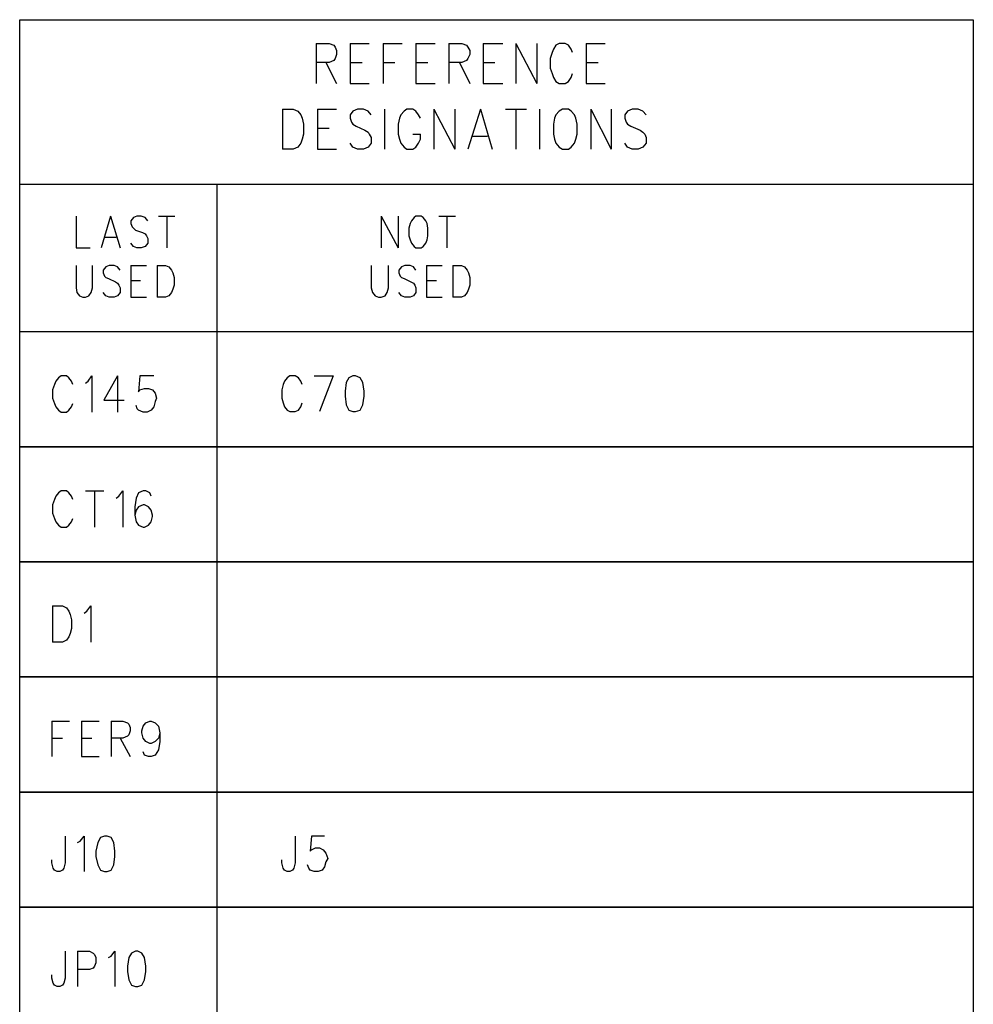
# Model space of a CAD drawing. Extents: x 11.9 to 28.1, y 10.8 to 21.2.
# Tile 54 of 56: x 24.3 to 25.8, y 16.9 to 18.4. Entities that reach past the tile are written whole.
import ezdxf

# ---------------------------------------------------------------- set-up
doc = ezdxf.new("R2010")
doc.units = 0
doc.layers.add('ASSYDWGTOP_pho', color=1, linetype='CONTINUOUS')

msp = doc.modelspace()

# ---------------------------------------------------------------- linework, layer by layer
at = {"layer": 'ASSYDWGTOP_pho'}
for points in [[(24.347, 18.376), (25.798, 18.376)], [(24.347, 17.726), (24.347, 18.376)], [(24.347, 18.376), (25.798, 18.376)], [(24.347, 17.726), (24.347, 18.376)], [(25.798, 18.376), (25.798, 17.726)], [(25.798, 18.376), (25.798, 17.726)], [(24.798, 18.34), (24.798, 18.279)], [(24.798, 18.34), (24.818, 18.34)], [(24.798, 18.34), (24.798, 18.279)], [(24.798, 18.34), (24.818, 18.34)], [(24.818, 18.34), (24.825, 18.337)], [(24.818, 18.34), (24.825, 18.337)], [(24.825, 18.337), (24.827, 18.334)], [(24.825, 18.337), (24.827, 18.334)], [(24.85, 18.34), (24.85, 18.279)], [(24.85, 18.34), (24.879, 18.34)], [(24.85, 18.34), (24.85, 18.279)], [(24.85, 18.34), (24.879, 18.34)], [(24.9, 18.34), (24.9, 18.279)], [(24.9, 18.34), (24.929, 18.34)], [(24.9, 18.34), (24.9, 18.279)], [(24.9, 18.34), (24.929, 18.34)], [(24.95, 18.34), (24.95, 18.279)], [(24.95, 18.34), (24.979, 18.34)], [(24.95, 18.34), (24.95, 18.279)], [(24.95, 18.34), (24.979, 18.34)], [(25, 18.34), (25, 18.279)], [(25, 18.34), (25.02, 18.34)], [(25, 18.34), (25, 18.279)], [(25, 18.34), (25.02, 18.34)], [(25.02, 18.34), (25.027, 18.337)], [(25.02, 18.34), (25.027, 18.337)], [(25.027, 18.337), (25.029, 18.334)], [(25.027, 18.337), (25.029, 18.334)], [(25.052, 18.34), (25.052, 18.279)], [(25.052, 18.34), (25.082, 18.34)], [(25.052, 18.34), (25.052, 18.279)], [(25.052, 18.34), (25.082, 18.34)], [(25.102, 18.34), (25.102, 18.279)], [(25.102, 18.34), (25.134, 18.279)], [(25.102, 18.34), (25.102, 18.279)], [(25.102, 18.34), (25.134, 18.279)], [(25.134, 18.34), (25.134, 18.279)], [(25.134, 18.34), (25.134, 18.279)], [(25.163, 18.337), (25.159, 18.331)], [(25.163, 18.337), (25.159, 18.331)], [(25.168, 18.34), (25.163, 18.337)], [(25.168, 18.34), (25.163, 18.337)], [(25.177, 18.34), (25.168, 18.34)], [(25.177, 18.34), (25.168, 18.34)], [(25.182, 18.337), (25.177, 18.34)], [(25.182, 18.337), (25.177, 18.34)], [(25.186, 18.331), (25.182, 18.337)], [(25.186, 18.331), (25.182, 18.337)], [(25.209, 18.34), (25.209, 18.279)], [(25.209, 18.34), (25.238, 18.34)], [(25.209, 18.34), (25.209, 18.279)], [(25.209, 18.34), (25.238, 18.34)], [(24.827, 18.334), (24.829, 18.329)], [(24.827, 18.334), (24.829, 18.329)], [(24.829, 18.323), (24.827, 18.317)], [(24.829, 18.323), (24.827, 18.317)], [(24.829, 18.329), (24.829, 18.323)], [(24.829, 18.329), (24.829, 18.323)], [(25.029, 18.334), (25.032, 18.329)], [(25.029, 18.334), (25.032, 18.329)], [(25.032, 18.323), (25.029, 18.317)], [(25.032, 18.323), (25.029, 18.317)], [(25.032, 18.329), (25.032, 18.323)], [(25.032, 18.329), (25.032, 18.323)], [(25.157, 18.326), (25.154, 18.317)], [(25.157, 18.326), (25.154, 18.317)], [(25.159, 18.331), (25.157, 18.326)], [(25.159, 18.331), (25.157, 18.326)], [(25.188, 18.326), (25.186, 18.331)], [(25.188, 18.326), (25.186, 18.331)], [(24.818, 18.311), (24.798, 18.311)], [(24.818, 18.311), (24.798, 18.311)], [(24.813, 18.311), (24.829, 18.279)], [(24.813, 18.311), (24.829, 18.279)], [(24.825, 18.314), (24.818, 18.311)], [(24.825, 18.314), (24.818, 18.311)], [(24.827, 18.317), (24.825, 18.314)], [(24.827, 18.317), (24.825, 18.314)], [(24.85, 18.311), (24.868, 18.311)], [(24.85, 18.311), (24.868, 18.311)], [(24.9, 18.311), (24.918, 18.311)], [(24.9, 18.311), (24.918, 18.311)], [(24.95, 18.311), (24.968, 18.311)], [(24.95, 18.311), (24.968, 18.311)], [(25.02, 18.311), (25, 18.311)], [(25.02, 18.311), (25, 18.311)], [(25.016, 18.311), (25.032, 18.279)], [(25.016, 18.311), (25.032, 18.279)], [(25.027, 18.314), (25.02, 18.311)], [(25.027, 18.314), (25.02, 18.311)], [(25.029, 18.317), (25.027, 18.314)], [(25.029, 18.317), (25.027, 18.314)], [(25.052, 18.311), (25.07, 18.311)], [(25.052, 18.311), (25.07, 18.311)], [(25.154, 18.317), (25.154, 18.302)], [(25.154, 18.317), (25.154, 18.302)], [(25.209, 18.311), (25.227, 18.311)], [(25.209, 18.311), (25.227, 18.311)], [(25.154, 18.302), (25.157, 18.294)], [(25.154, 18.302), (25.157, 18.294)], [(25.157, 18.294), (25.159, 18.288)], [(25.157, 18.294), (25.159, 18.288)], [(25.186, 18.288), (25.188, 18.294)], [(25.186, 18.288), (25.188, 18.294)], [(24.85, 18.279), (24.879, 18.279)], [(24.85, 18.279), (24.879, 18.279)], [(24.95, 18.279), (24.979, 18.279)], [(24.95, 18.279), (24.979, 18.279)], [(25.052, 18.279), (25.082, 18.279)], [(25.052, 18.279), (25.082, 18.279)], [(25.159, 18.288), (25.163, 18.282)], [(25.159, 18.288), (25.163, 18.282)], [(25.163, 18.282), (25.168, 18.279)], [(25.163, 18.282), (25.168, 18.279)], [(25.168, 18.279), (25.177, 18.279)], [(25.168, 18.279), (25.177, 18.279)], [(25.177, 18.279), (25.182, 18.282)], [(25.177, 18.279), (25.182, 18.282)], [(25.182, 18.282), (25.186, 18.288)], [(25.182, 18.282), (25.186, 18.288)], [(25.209, 18.279), (25.238, 18.279)], [(25.209, 18.279), (25.238, 18.279)], [(24.747, 18.24), (24.747, 18.179)], [(24.747, 18.24), (24.763, 18.24)], [(24.747, 18.24), (24.747, 18.179)], [(24.747, 18.24), (24.763, 18.24)], [(24.763, 18.24), (24.77, 18.237)], [(24.763, 18.24), (24.77, 18.237)], [(24.77, 18.237), (24.775, 18.231)], [(24.77, 18.237), (24.775, 18.231)], [(24.775, 18.231), (24.777, 18.226)], [(24.775, 18.231), (24.777, 18.226)], [(24.8, 18.24), (24.8, 18.179)], [(24.8, 18.24), (24.829, 18.24)], [(24.8, 18.24), (24.8, 18.179)], [(24.8, 18.24), (24.829, 18.24)], [(24.854, 18.237), (24.85, 18.231)], [(24.854, 18.237), (24.85, 18.231)], [(24.85, 18.231), (24.85, 18.226)], [(24.85, 18.231), (24.85, 18.226)], [(24.861, 18.24), (24.854, 18.237)], [(24.861, 18.24), (24.854, 18.237)], [(24.87, 18.24), (24.861, 18.24)], [(24.87, 18.24), (24.861, 18.24)], [(24.877, 18.237), (24.87, 18.24)], [(24.877, 18.237), (24.87, 18.24)], [(24.882, 18.231), (24.877, 18.237)], [(24.882, 18.231), (24.877, 18.237)], [(24.902, 18.24), (24.902, 18.179)], [(24.902, 18.24), (24.902, 18.179)], [(24.927, 18.231), (24.925, 18.226)], [(24.927, 18.231), (24.925, 18.226)], [(24.932, 18.237), (24.927, 18.231)], [(24.932, 18.237), (24.927, 18.231)], [(24.936, 18.24), (24.932, 18.237)], [(24.936, 18.24), (24.932, 18.237)], [(24.945, 18.24), (24.936, 18.24)], [(24.945, 18.24), (24.936, 18.24)], [(24.95, 18.237), (24.945, 18.24)], [(24.95, 18.237), (24.945, 18.24)], [(24.954, 18.231), (24.95, 18.237)], [(24.954, 18.231), (24.95, 18.237)], [(24.957, 18.226), (24.954, 18.231)], [(24.957, 18.226), (24.954, 18.231)], [(24.977, 18.24), (24.977, 18.179)], [(24.977, 18.24), (25.009, 18.179)], [(24.977, 18.24), (24.977, 18.179)], [(24.977, 18.24), (25.009, 18.179)], [(25.009, 18.24), (25.009, 18.179)], [(25.009, 18.24), (25.009, 18.179)], [(25.048, 18.24), (25.029, 18.179)], [(25.048, 18.24), (25.029, 18.179)], [(25.048, 18.24), (25.066, 18.179)], [(25.048, 18.24), (25.066, 18.179)], [(25.086, 18.24), (25.118, 18.24)], [(25.086, 18.24), (25.118, 18.24)], [(25.102, 18.24), (25.102, 18.179)], [(25.102, 18.24), (25.102, 18.179)], [(25.138, 18.24), (25.138, 18.179)], [(25.138, 18.24), (25.138, 18.179)], [(25.163, 18.231), (25.161, 18.226)], [(25.163, 18.231), (25.161, 18.226)], [(25.168, 18.237), (25.163, 18.231)], [(25.168, 18.237), (25.163, 18.231)], [(25.173, 18.24), (25.168, 18.237)], [(25.173, 18.24), (25.168, 18.237)], [(25.182, 18.24), (25.173, 18.24)], [(25.182, 18.24), (25.173, 18.24)], [(25.186, 18.237), (25.182, 18.24)], [(25.186, 18.237), (25.182, 18.24)], [(25.191, 18.231), (25.186, 18.237)], [(25.191, 18.231), (25.186, 18.237)], [(25.193, 18.226), (25.191, 18.231)], [(25.193, 18.226), (25.191, 18.231)], [(25.216, 18.24), (25.216, 18.179)], [(25.216, 18.24), (25.247, 18.179)], [(25.216, 18.24), (25.216, 18.179)], [(25.216, 18.24), (25.247, 18.179)], [(25.247, 18.24), (25.247, 18.179)], [(25.247, 18.24), (25.247, 18.179)], [(25.272, 18.237), (25.268, 18.231)], [(25.272, 18.237), (25.268, 18.231)], [(25.268, 18.231), (25.268, 18.226)], [(25.268, 18.231), (25.268, 18.226)], [(25.279, 18.24), (25.272, 18.237)], [(25.279, 18.24), (25.272, 18.237)], [(25.288, 18.24), (25.279, 18.24)], [(25.288, 18.24), (25.279, 18.24)], [(25.295, 18.237), (25.288, 18.24)], [(25.295, 18.237), (25.288, 18.24)], [(25.3, 18.231), (25.295, 18.237)], [(25.3, 18.231), (25.295, 18.237)], [(24.777, 18.226), (24.779, 18.217)], [(24.777, 18.226), (24.779, 18.217)], [(24.779, 18.217), (24.779, 18.202)], [(24.779, 18.217), (24.779, 18.202)], [(24.85, 18.226), (24.852, 18.22)], [(24.85, 18.226), (24.852, 18.22)], [(24.852, 18.22), (24.854, 18.217)], [(24.852, 18.22), (24.854, 18.217)], [(24.854, 18.217), (24.859, 18.214)], [(24.854, 18.217), (24.859, 18.214)], [(24.925, 18.226), (24.923, 18.217)], [(24.925, 18.226), (24.923, 18.217)], [(24.923, 18.217), (24.923, 18.202)], [(24.923, 18.217), (24.923, 18.202)], [(25.161, 18.226), (25.159, 18.217)], [(25.161, 18.226), (25.159, 18.217)], [(25.159, 18.217), (25.159, 18.202)], [(25.159, 18.217), (25.159, 18.202)], [(25.195, 18.217), (25.193, 18.226)], [(25.195, 18.217), (25.193, 18.226)], [(25.195, 18.202), (25.195, 18.217)], [(25.195, 18.202), (25.195, 18.217)], [(25.268, 18.226), (25.27, 18.22)], [(25.268, 18.226), (25.27, 18.22)], [(25.27, 18.22), (25.272, 18.217)], [(25.27, 18.22), (25.272, 18.217)], [(25.272, 18.217), (25.277, 18.214)], [(25.272, 18.217), (25.277, 18.214)], [(24.779, 18.202), (24.777, 18.194)], [(24.779, 18.202), (24.777, 18.194)], [(24.8, 18.211), (24.818, 18.211)], [(24.8, 18.211), (24.818, 18.211)], [(24.859, 18.214), (24.872, 18.208)], [(24.859, 18.214), (24.872, 18.208)], [(24.872, 18.208), (24.877, 18.205)], [(24.872, 18.208), (24.877, 18.205)], [(24.877, 18.205), (24.879, 18.202)], [(24.877, 18.205), (24.879, 18.202)], [(24.879, 18.202), (24.882, 18.197)], [(24.879, 18.202), (24.882, 18.197)], [(24.923, 18.202), (24.925, 18.194)], [(24.923, 18.202), (24.925, 18.194)], [(24.945, 18.202), (24.957, 18.202)], [(24.945, 18.202), (24.957, 18.202)], [(24.957, 18.194), (24.957, 18.202)], [(24.957, 18.194), (24.957, 18.202)], [(25.159, 18.202), (25.161, 18.194)], [(25.159, 18.202), (25.161, 18.194)], [(25.193, 18.194), (25.195, 18.202)], [(25.193, 18.194), (25.195, 18.202)], [(25.277, 18.214), (25.291, 18.208)], [(25.277, 18.214), (25.291, 18.208)], [(25.291, 18.208), (25.295, 18.205)], [(25.291, 18.208), (25.295, 18.205)], [(25.295, 18.205), (25.298, 18.202)], [(25.295, 18.205), (25.298, 18.202)], [(25.298, 18.202), (25.3, 18.197)], [(25.298, 18.202), (25.3, 18.197)], [(24.775, 18.188), (24.77, 18.182)], [(24.775, 18.188), (24.77, 18.182)], [(24.777, 18.194), (24.775, 18.188)], [(24.777, 18.194), (24.775, 18.188)], [(24.854, 18.182), (24.85, 18.188)], [(24.854, 18.182), (24.85, 18.188)], [(24.882, 18.188), (24.877, 18.182)], [(24.882, 18.188), (24.877, 18.182)], [(24.882, 18.197), (24.882, 18.188)], [(24.882, 18.197), (24.882, 18.188)], [(24.925, 18.194), (24.927, 18.188)], [(24.925, 18.194), (24.927, 18.188)], [(24.927, 18.188), (24.932, 18.182)], [(24.927, 18.188), (24.932, 18.182)], [(24.95, 18.182), (24.954, 18.188)], [(24.95, 18.182), (24.954, 18.188)], [(24.954, 18.188), (24.957, 18.194)], [(24.954, 18.188), (24.957, 18.194)], [(25.036, 18.199), (25.059, 18.199)], [(25.036, 18.199), (25.059, 18.199)], [(25.161, 18.194), (25.163, 18.188)], [(25.161, 18.194), (25.163, 18.188)], [(25.163, 18.188), (25.168, 18.182)], [(25.163, 18.188), (25.168, 18.182)], [(25.186, 18.182), (25.191, 18.188)], [(25.186, 18.182), (25.191, 18.188)], [(25.191, 18.188), (25.193, 18.194)], [(25.191, 18.188), (25.193, 18.194)], [(25.272, 18.182), (25.268, 18.188)], [(25.272, 18.182), (25.268, 18.188)], [(25.3, 18.188), (25.295, 18.182)], [(25.3, 18.188), (25.295, 18.182)], [(25.3, 18.197), (25.3, 18.188)], [(25.3, 18.197), (25.3, 18.188)], [(24.763, 18.179), (24.747, 18.179)], [(24.763, 18.179), (24.747, 18.179)], [(24.77, 18.182), (24.763, 18.179)], [(24.77, 18.182), (24.763, 18.179)], [(24.8, 18.179), (24.829, 18.179)], [(24.8, 18.179), (24.829, 18.179)], [(24.861, 18.179), (24.854, 18.182)], [(24.861, 18.179), (24.854, 18.182)], [(24.87, 18.179), (24.861, 18.179)], [(24.87, 18.179), (24.861, 18.179)], [(24.877, 18.182), (24.87, 18.179)], [(24.877, 18.182), (24.87, 18.179)], [(24.932, 18.182), (24.936, 18.179)], [(24.932, 18.182), (24.936, 18.179)], [(24.936, 18.179), (24.945, 18.179)], [(24.936, 18.179), (24.945, 18.179)], [(24.945, 18.179), (24.95, 18.182)], [(24.945, 18.179), (24.95, 18.182)], [(25.168, 18.182), (25.173, 18.179)], [(25.168, 18.182), (25.173, 18.179)], [(25.173, 18.179), (25.182, 18.179)], [(25.173, 18.179), (25.182, 18.179)], [(25.182, 18.179), (25.186, 18.182)], [(25.182, 18.179), (25.186, 18.182)], [(25.279, 18.179), (25.272, 18.182)], [(25.279, 18.179), (25.272, 18.182)], [(25.288, 18.179), (25.279, 18.179)], [(25.288, 18.179), (25.279, 18.179)], [(25.295, 18.182), (25.288, 18.179)], [(25.295, 18.182), (25.288, 18.179)], [(24.347, 18.126), (25.798, 18.126)], [(24.347, 17.901), (24.347, 18.126)], [(24.347, 18.126), (25.798, 18.126)], [(24.347, 17.901), (24.347, 18.126)], [(24.647, 18.126), (24.647, 17.726)], [(24.647, 18.126), (24.647, 17.726)], [(25.798, 18.126), (25.798, 17.901)], [(25.798, 18.126), (25.798, 17.901)], [(24.433, 18.077), (24.433, 18.029)], [(24.433, 18.077), (24.433, 18.029)], [(24.485, 18.077), (24.471, 18.029)], [(24.485, 18.077), (24.471, 18.029)], [(24.485, 18.077), (24.5, 18.029)], [(24.485, 18.077), (24.5, 18.029)], [(24.52, 18.075), (24.516, 18.07)], [(24.52, 18.075), (24.516, 18.07)], [(24.516, 18.07), (24.516, 18.066)], [(24.516, 18.07), (24.516, 18.066)], [(24.516, 18.066), (24.518, 18.061)], [(24.516, 18.066), (24.518, 18.061)], [(24.525, 18.077), (24.52, 18.075)], [(24.525, 18.077), (24.52, 18.075)], [(24.532, 18.077), (24.525, 18.077)], [(24.532, 18.077), (24.525, 18.077)], [(24.538, 18.075), (24.532, 18.077)], [(24.538, 18.075), (24.532, 18.077)], [(24.542, 18.07), (24.538, 18.075)], [(24.542, 18.07), (24.538, 18.075)], [(24.558, 18.077), (24.583, 18.077)], [(24.558, 18.077), (24.583, 18.077)], [(24.571, 18.077), (24.571, 18.029)], [(24.571, 18.077), (24.571, 18.029)], [(24.897, 18.077), (24.897, 18.029)], [(24.897, 18.077), (24.923, 18.029)], [(24.897, 18.077), (24.897, 18.029)], [(24.897, 18.077), (24.923, 18.029)], [(24.923, 18.077), (24.923, 18.029)], [(24.923, 18.077), (24.923, 18.029)], [(24.941, 18.066), (24.939, 18.059)], [(24.941, 18.066), (24.939, 18.059)], [(24.943, 18.07), (24.941, 18.066)], [(24.943, 18.07), (24.941, 18.066)], [(24.947, 18.075), (24.943, 18.07)], [(24.947, 18.075), (24.943, 18.07)], [(24.95, 18.077), (24.947, 18.075)], [(24.95, 18.077), (24.947, 18.075)], [(24.958, 18.077), (24.95, 18.077)], [(24.958, 18.077), (24.95, 18.077)], [(24.961, 18.075), (24.958, 18.077)], [(24.961, 18.075), (24.958, 18.077)], [(24.965, 18.07), (24.961, 18.075)], [(24.965, 18.07), (24.961, 18.075)], [(24.967, 18.066), (24.965, 18.07)], [(24.967, 18.066), (24.965, 18.07)], [(24.968, 18.059), (24.967, 18.066)], [(24.968, 18.059), (24.967, 18.066)], [(24.985, 18.077), (25.01, 18.077)], [(24.985, 18.077), (25.01, 18.077)], [(24.997, 18.077), (24.997, 18.029)], [(24.997, 18.077), (24.997, 18.029)], [(24.518, 18.061), (24.52, 18.059)], [(24.518, 18.061), (24.52, 18.059)], [(24.52, 18.059), (24.523, 18.056)], [(24.52, 18.059), (24.523, 18.056)], [(24.523, 18.056), (24.534, 18.052)], [(24.523, 18.056), (24.534, 18.052)], [(24.534, 18.052), (24.538, 18.05)], [(24.534, 18.052), (24.538, 18.05)], [(24.939, 18.059), (24.939, 18.047)], [(24.939, 18.059), (24.939, 18.047)], [(24.968, 18.047), (24.968, 18.059)], [(24.968, 18.047), (24.968, 18.059)], [(24.476, 18.045), (24.494, 18.045)], [(24.476, 18.045), (24.494, 18.045)], [(24.52, 18.031), (24.516, 18.036)], [(24.52, 18.031), (24.516, 18.036)], [(24.538, 18.05), (24.54, 18.047)], [(24.538, 18.05), (24.54, 18.047)], [(24.542, 18.036), (24.538, 18.031)], [(24.542, 18.036), (24.538, 18.031)], [(24.54, 18.047), (24.542, 18.043)], [(24.54, 18.047), (24.542, 18.043)], [(24.542, 18.043), (24.542, 18.036)], [(24.542, 18.043), (24.542, 18.036)], [(24.939, 18.047), (24.941, 18.041)], [(24.939, 18.047), (24.941, 18.041)], [(24.941, 18.041), (24.943, 18.036)], [(24.941, 18.041), (24.943, 18.036)], [(24.943, 18.036), (24.947, 18.031)], [(24.943, 18.036), (24.947, 18.031)], [(24.961, 18.031), (24.965, 18.036)], [(24.961, 18.031), (24.965, 18.036)], [(24.965, 18.036), (24.967, 18.041)], [(24.965, 18.036), (24.967, 18.041)], [(24.967, 18.041), (24.968, 18.047)], [(24.967, 18.041), (24.968, 18.047)], [(24.433, 18.029), (24.454, 18.029)], [(24.433, 18.029), (24.454, 18.029)], [(24.525, 18.029), (24.52, 18.031)], [(24.525, 18.029), (24.52, 18.031)], [(24.532, 18.029), (24.525, 18.029)], [(24.532, 18.029), (24.525, 18.029)], [(24.538, 18.031), (24.532, 18.029)], [(24.538, 18.031), (24.532, 18.029)], [(24.947, 18.031), (24.95, 18.029)], [(24.947, 18.031), (24.95, 18.029)], [(24.95, 18.029), (24.958, 18.029)], [(24.95, 18.029), (24.958, 18.029)], [(24.958, 18.029), (24.961, 18.031)], [(24.958, 18.029), (24.961, 18.031)], [(24.433, 18.002), (24.433, 17.968)], [(24.433, 18.002), (24.433, 17.968)], [(24.458, 17.968), (24.458, 18.002)], [(24.458, 17.968), (24.458, 18.002)], [(24.478, 18), (24.474, 17.995)], [(24.478, 18), (24.474, 17.995)], [(24.474, 17.995), (24.474, 17.991)], [(24.474, 17.995), (24.474, 17.991)], [(24.474, 17.991), (24.476, 17.986)], [(24.474, 17.991), (24.476, 17.986)], [(24.483, 18.002), (24.478, 18)], [(24.483, 18.002), (24.478, 18)], [(24.491, 18.002), (24.483, 18.002)], [(24.491, 18.002), (24.483, 18.002)], [(24.496, 18), (24.491, 18.002)], [(24.496, 18), (24.491, 18.002)], [(24.5, 17.995), (24.496, 18)], [(24.5, 17.995), (24.496, 18)], [(24.516, 18.002), (24.516, 17.954)], [(24.516, 18.002), (24.54, 18.002)], [(24.516, 18.002), (24.516, 17.954)], [(24.516, 18.002), (24.54, 18.002)], [(24.556, 18.002), (24.556, 17.954)], [(24.556, 18.002), (24.569, 18.002)], [(24.556, 18.002), (24.556, 17.954)], [(24.556, 18.002), (24.569, 18.002)], [(24.569, 18.002), (24.574, 18)], [(24.569, 18.002), (24.574, 18)], [(24.574, 18), (24.578, 17.995)], [(24.574, 18), (24.578, 17.995)], [(24.578, 17.995), (24.58, 17.991)], [(24.578, 17.995), (24.58, 17.991)], [(24.58, 17.991), (24.582, 17.984)], [(24.58, 17.991), (24.582, 17.984)], [(24.882, 18.002), (24.882, 17.968)], [(24.882, 18.002), (24.882, 17.968)], [(24.908, 17.968), (24.908, 18.002)], [(24.908, 17.968), (24.908, 18.002)], [(24.928, 18), (24.924, 17.995)], [(24.928, 18), (24.924, 17.995)], [(24.924, 17.995), (24.924, 17.991)], [(24.924, 17.995), (24.924, 17.991)], [(24.924, 17.991), (24.926, 17.986)], [(24.924, 17.991), (24.926, 17.986)], [(24.933, 18.002), (24.928, 18)], [(24.933, 18.002), (24.928, 18)], [(24.941, 18.002), (24.933, 18.002)], [(24.941, 18.002), (24.933, 18.002)], [(24.946, 18), (24.941, 18.002)], [(24.946, 18), (24.941, 18.002)], [(24.95, 17.995), (24.946, 18)], [(24.95, 17.995), (24.946, 18)], [(24.966, 18.002), (24.966, 17.954)], [(24.966, 18.002), (24.99, 18.002)], [(24.966, 18.002), (24.966, 17.954)], [(24.966, 18.002), (24.99, 18.002)], [(25.006, 18.002), (25.006, 17.954)], [(25.006, 18.002), (25.019, 18.002)], [(25.006, 18.002), (25.006, 17.954)], [(25.006, 18.002), (25.019, 18.002)], [(25.019, 18.002), (25.024, 18)], [(25.019, 18.002), (25.024, 18)], [(25.024, 18), (25.028, 17.995)], [(25.024, 18), (25.028, 17.995)], [(25.028, 17.995), (25.03, 17.991)], [(25.028, 17.995), (25.03, 17.991)], [(25.03, 17.991), (25.032, 17.984)], [(25.03, 17.991), (25.032, 17.984)], [(24.476, 17.986), (24.478, 17.984)], [(24.476, 17.986), (24.478, 17.984)], [(24.478, 17.984), (24.482, 17.982)], [(24.478, 17.984), (24.482, 17.982)], [(24.482, 17.982), (24.493, 17.977)], [(24.482, 17.982), (24.493, 17.977)], [(24.493, 17.977), (24.496, 17.975)], [(24.493, 17.977), (24.496, 17.975)], [(24.516, 17.979), (24.531, 17.979)], [(24.516, 17.979), (24.531, 17.979)], [(24.582, 17.984), (24.582, 17.972)], [(24.582, 17.984), (24.582, 17.972)], [(24.926, 17.986), (24.928, 17.984)], [(24.926, 17.986), (24.928, 17.984)], [(24.928, 17.984), (24.932, 17.982)], [(24.928, 17.984), (24.932, 17.982)], [(24.932, 17.982), (24.942, 17.977)], [(24.932, 17.982), (24.942, 17.977)], [(24.942, 17.977), (24.946, 17.975)], [(24.942, 17.977), (24.946, 17.975)], [(24.966, 17.979), (24.981, 17.979)], [(24.966, 17.979), (24.981, 17.979)], [(25.032, 17.984), (25.032, 17.972)], [(25.032, 17.984), (25.032, 17.972)], [(24.433, 17.968), (24.434, 17.961)], [(24.433, 17.968), (24.434, 17.961)], [(24.456, 17.961), (24.458, 17.968)], [(24.456, 17.961), (24.458, 17.968)], [(24.496, 17.975), (24.498, 17.972)], [(24.496, 17.975), (24.498, 17.972)], [(24.498, 17.972), (24.5, 17.968)], [(24.498, 17.972), (24.5, 17.968)], [(24.5, 17.968), (24.5, 17.961)], [(24.5, 17.968), (24.5, 17.961)], [(24.58, 17.966), (24.578, 17.961)], [(24.58, 17.966), (24.578, 17.961)], [(24.582, 17.972), (24.58, 17.966)], [(24.582, 17.972), (24.58, 17.966)], [(24.882, 17.968), (24.884, 17.961)], [(24.882, 17.968), (24.884, 17.961)], [(24.906, 17.961), (24.908, 17.968)], [(24.906, 17.961), (24.908, 17.968)], [(24.946, 17.975), (24.948, 17.972)], [(24.946, 17.975), (24.948, 17.972)], [(24.948, 17.972), (24.95, 17.968)], [(24.948, 17.972), (24.95, 17.968)], [(24.95, 17.968), (24.95, 17.961)], [(24.95, 17.968), (24.95, 17.961)], [(25.03, 17.966), (25.028, 17.961)], [(25.03, 17.966), (25.028, 17.961)], [(25.032, 17.972), (25.03, 17.966)], [(25.032, 17.972), (25.03, 17.966)], [(24.434, 17.961), (24.438, 17.956)], [(24.434, 17.961), (24.438, 17.956)], [(24.438, 17.956), (24.443, 17.954)], [(24.438, 17.956), (24.443, 17.954)], [(24.443, 17.954), (24.447, 17.954)], [(24.443, 17.954), (24.447, 17.954)], [(24.447, 17.954), (24.452, 17.956)], [(24.447, 17.954), (24.452, 17.956)], [(24.452, 17.956), (24.456, 17.961)], [(24.452, 17.956), (24.456, 17.961)], [(24.478, 17.956), (24.474, 17.961)], [(24.478, 17.956), (24.474, 17.961)], [(24.483, 17.954), (24.478, 17.956)], [(24.483, 17.954), (24.478, 17.956)], [(24.491, 17.954), (24.483, 17.954)], [(24.491, 17.954), (24.483, 17.954)], [(24.496, 17.956), (24.491, 17.954)], [(24.496, 17.956), (24.491, 17.954)], [(24.5, 17.961), (24.496, 17.956)], [(24.5, 17.961), (24.496, 17.956)], [(24.516, 17.954), (24.54, 17.954)], [(24.516, 17.954), (24.54, 17.954)], [(24.569, 17.954), (24.556, 17.954)], [(24.569, 17.954), (24.556, 17.954)], [(24.574, 17.956), (24.569, 17.954)], [(24.574, 17.956), (24.569, 17.954)], [(24.578, 17.961), (24.574, 17.956)], [(24.578, 17.961), (24.574, 17.956)], [(24.884, 17.961), (24.888, 17.956)], [(24.884, 17.961), (24.888, 17.956)], [(24.888, 17.956), (24.893, 17.954)], [(24.888, 17.956), (24.893, 17.954)], [(24.893, 17.954), (24.897, 17.954)], [(24.893, 17.954), (24.897, 17.954)], [(24.897, 17.954), (24.903, 17.956)], [(24.897, 17.954), (24.903, 17.956)], [(24.903, 17.956), (24.906, 17.961)], [(24.903, 17.956), (24.906, 17.961)], [(24.928, 17.956), (24.924, 17.961)], [(24.928, 17.956), (24.924, 17.961)], [(24.933, 17.954), (24.928, 17.956)], [(24.933, 17.954), (24.928, 17.956)], [(24.941, 17.954), (24.933, 17.954)], [(24.941, 17.954), (24.933, 17.954)], [(24.946, 17.956), (24.941, 17.954)], [(24.946, 17.956), (24.941, 17.954)], [(24.95, 17.961), (24.946, 17.956)], [(24.95, 17.961), (24.946, 17.956)], [(24.966, 17.954), (24.99, 17.954)], [(24.966, 17.954), (24.99, 17.954)], [(25.019, 17.954), (25.006, 17.954)], [(25.019, 17.954), (25.006, 17.954)], [(25.024, 17.956), (25.019, 17.954)], [(25.024, 17.956), (25.019, 17.954)], [(25.028, 17.961), (25.024, 17.956)], [(25.028, 17.961), (25.024, 17.956)], [(25.798, 17.901), (24.347, 17.901)], [(25.798, 17.901), (24.347, 17.901)], [(24.406, 17.831), (24.402, 17.826)], [(24.41, 17.834), (24.406, 17.831)], [(24.418, 17.834), (24.41, 17.834)], [(24.422, 17.831), (24.418, 17.834)], [(24.426, 17.826), (24.422, 17.831)], [(24.451, 17.826), (24.457, 17.834)], [(24.457, 17.834), (24.457, 17.779)], [(24.496, 17.834), (24.475, 17.797)], [(24.496, 17.834), (24.496, 17.779)], [(24.53, 17.834), (24.528, 17.81)], [(24.551, 17.834), (24.53, 17.834)], [(24.754, 17.831), (24.75, 17.826)], [(24.758, 17.834), (24.754, 17.831)], [(24.766, 17.834), (24.758, 17.834)], [(24.771, 17.831), (24.766, 17.834)], [(24.775, 17.826), (24.771, 17.831)], [(24.795, 17.834), (24.824, 17.834)], [(24.824, 17.834), (24.803, 17.78)], [(24.848, 17.831), (24.844, 17.824)], [(24.854, 17.834), (24.848, 17.831)], [(24.858, 17.834), (24.854, 17.834)], [(24.865, 17.831), (24.858, 17.834)], [(24.869, 17.824), (24.865, 17.831)], [(24.4, 17.821), (24.397, 17.813)], [(24.397, 17.813), (24.397, 17.8)], [(24.402, 17.826), (24.4, 17.821)], [(24.428, 17.821), (24.426, 17.826)], [(24.447, 17.823), (24.451, 17.826)], [(24.528, 17.81), (24.53, 17.813)], [(24.53, 17.813), (24.537, 17.815)], [(24.537, 17.815), (24.543, 17.815)], [(24.543, 17.815), (24.549, 17.813)], [(24.549, 17.813), (24.553, 17.808)], [(24.748, 17.821), (24.746, 17.813)], [(24.746, 17.813), (24.746, 17.8)], [(24.75, 17.826), (24.748, 17.821)], [(24.777, 17.821), (24.775, 17.826)], [(24.844, 17.824), (24.842, 17.811)], [(24.871, 17.811), (24.869, 17.824)], [(24.397, 17.8), (24.4, 17.792)], [(24.475, 17.797), (24.506, 17.797)], [(24.553, 17.808), (24.555, 17.8)], [(24.555, 17.8), (24.553, 17.795)], [(24.746, 17.8), (24.748, 17.793)], [(24.842, 17.811), (24.842, 17.803)], [(24.842, 17.803), (24.844, 17.79)], [(24.869, 17.79), (24.871, 17.803)], [(24.871, 17.803), (24.871, 17.811)], [(24.4, 17.792), (24.402, 17.787)], [(24.402, 17.787), (24.406, 17.782)], [(24.406, 17.782), (24.41, 17.779)], [(24.418, 17.779), (24.422, 17.782)], [(24.422, 17.782), (24.426, 17.787)], [(24.426, 17.787), (24.428, 17.792)], [(24.526, 17.784), (24.524, 17.789)], [(24.528, 17.782), (24.526, 17.784)], [(24.535, 17.779), (24.528, 17.782)], [(24.547, 17.782), (24.541, 17.779)], [(24.551, 17.787), (24.547, 17.782)], [(24.553, 17.795), (24.551, 17.787)], [(24.748, 17.793), (24.75, 17.787)], [(24.75, 17.787), (24.754, 17.782)], [(24.754, 17.782), (24.758, 17.78)], [(24.766, 17.78), (24.771, 17.782)], [(24.771, 17.782), (24.775, 17.787)], [(24.775, 17.787), (24.777, 17.793)], [(24.844, 17.79), (24.848, 17.782)], [(24.848, 17.782), (24.854, 17.78)], [(24.858, 17.78), (24.865, 17.782)], [(24.865, 17.782), (24.869, 17.79)], [(24.41, 17.779), (24.418, 17.779)], [(24.541, 17.779), (24.535, 17.779)], [(24.758, 17.78), (24.766, 17.78)], [(24.854, 17.78), (24.858, 17.78)], [(25.798, 17.726), (24.347, 17.726)], [(24.347, 17.551), (24.347, 17.726)], [(24.347, 17.726), (25.798, 17.726)], [(25.798, 17.726), (24.347, 17.726)], [(24.347, 17.551), (24.347, 17.726)], [(24.347, 17.726), (25.798, 17.726)], [(24.647, 17.726), (24.647, 17.551)], [(24.647, 17.726), (24.647, 17.551)], [(25.798, 17.726), (25.798, 17.551)], [(25.798, 17.726), (25.798, 17.551)], [(24.402, 17.651), (24.4, 17.646)], [(24.406, 17.656), (24.402, 17.651)], [(24.41, 17.659), (24.406, 17.656)], [(24.418, 17.659), (24.41, 17.659)], [(24.422, 17.656), (24.418, 17.659)], [(24.426, 17.651), (24.422, 17.656)], [(24.428, 17.646), (24.426, 17.651)], [(24.447, 17.659), (24.475, 17.659)], [(24.461, 17.659), (24.461, 17.604)], [(24.494, 17.648), (24.498, 17.651)], [(24.498, 17.651), (24.504, 17.659)], [(24.504, 17.659), (24.504, 17.604)], [(24.524, 17.648), (24.522, 17.635)], [(24.528, 17.656), (24.524, 17.648)], [(24.535, 17.659), (24.528, 17.656)], [(24.539, 17.659), (24.535, 17.659)], [(24.545, 17.656), (24.539, 17.659)], [(24.547, 17.651), (24.545, 17.656)], [(24.4, 17.646), (24.397, 17.638)], [(24.397, 17.638), (24.397, 17.625)], [(24.522, 17.635), (24.522, 17.622)], [(24.528, 17.635), (24.524, 17.63)], [(24.535, 17.638), (24.528, 17.635)], [(24.537, 17.638), (24.535, 17.638)], [(24.543, 17.635), (24.537, 17.638)], [(24.547, 17.63), (24.543, 17.635)], [(24.397, 17.625), (24.4, 17.617)], [(24.4, 17.617), (24.402, 17.612)], [(24.426, 17.612), (24.428, 17.617)], [(24.524, 17.63), (24.522, 17.622)], [(24.522, 17.622), (24.524, 17.612)], [(24.549, 17.622), (24.547, 17.63)], [(24.547, 17.612), (24.549, 17.62)], [(24.549, 17.62), (24.549, 17.622)], [(24.402, 17.612), (24.406, 17.607)], [(24.406, 17.607), (24.41, 17.604)], [(24.41, 17.604), (24.418, 17.604)], [(24.418, 17.604), (24.422, 17.607)], [(24.422, 17.607), (24.426, 17.612)], [(24.524, 17.612), (24.528, 17.607)], [(24.528, 17.607), (24.535, 17.604)], [(24.535, 17.604), (24.537, 17.604)], [(24.537, 17.604), (24.543, 17.607)], [(24.543, 17.607), (24.547, 17.612)], [(25.798, 17.551), (24.347, 17.551)], [(24.347, 17.376), (24.347, 17.551)], [(24.347, 17.551), (25.798, 17.551)], [(25.798, 17.551), (24.347, 17.551)], [(24.347, 17.376), (24.347, 17.551)], [(24.347, 17.551), (25.798, 17.551)], [(24.647, 17.551), (24.647, 17.376)], [(24.647, 17.551), (24.647, 17.376)], [(25.798, 17.551), (25.798, 17.376)], [(25.798, 17.551), (25.798, 17.376)], [(24.397, 17.484), (24.397, 17.429)], [(24.397, 17.484), (24.412, 17.484)], [(24.412, 17.484), (24.418, 17.481)], [(24.449, 17.476), (24.455, 17.484)], [(24.455, 17.484), (24.455, 17.429)], [(24.418, 17.481), (24.422, 17.476)], [(24.422, 17.476), (24.424, 17.471)], [(24.424, 17.471), (24.426, 17.463)], [(24.445, 17.473), (24.449, 17.476)], [(24.426, 17.463), (24.426, 17.45)], [(24.422, 17.437), (24.418, 17.432)], [(24.424, 17.442), (24.422, 17.437)], [(24.426, 17.45), (24.424, 17.442)], [(24.412, 17.429), (24.397, 17.429)], [(24.418, 17.432), (24.412, 17.429)], [(25.798, 17.376), (24.347, 17.376)], [(24.347, 17.201), (24.347, 17.376)], [(24.347, 17.376), (25.798, 17.376)], [(25.798, 17.376), (24.347, 17.376)], [(24.347, 17.201), (24.347, 17.376)], [(24.347, 17.376), (25.798, 17.376)], [(24.647, 17.376), (24.647, 17.201)], [(24.647, 17.376), (24.647, 17.201)], [(25.798, 17.376), (25.798, 17.201)], [(25.798, 17.376), (25.798, 17.201)], [(24.396, 17.309), (24.396, 17.255)], [(24.396, 17.309), (24.423, 17.309)], [(24.441, 17.309), (24.441, 17.255)], [(24.441, 17.309), (24.468, 17.309)], [(24.486, 17.309), (24.486, 17.255)], [(24.486, 17.309), (24.504, 17.309)], [(24.504, 17.309), (24.511, 17.306)], [(24.511, 17.306), (24.513, 17.304)], [(24.513, 17.304), (24.515, 17.299)], [(24.535, 17.301), (24.539, 17.306)], [(24.539, 17.306), (24.545, 17.309)], [(24.545, 17.309), (24.547, 17.309)], [(24.547, 17.309), (24.553, 17.306)], [(24.553, 17.306), (24.558, 17.301)], [(24.513, 17.288), (24.511, 17.286)], [(24.515, 17.294), (24.513, 17.288)], [(24.515, 17.299), (24.515, 17.294)], [(24.533, 17.294), (24.535, 17.301)], [(24.533, 17.291), (24.533, 17.294)], [(24.535, 17.283), (24.533, 17.291)], [(24.558, 17.301), (24.56, 17.291)], [(24.56, 17.291), (24.558, 17.283)], [(24.56, 17.291), (24.56, 17.278)], [(24.396, 17.283), (24.412, 17.283)], [(24.441, 17.283), (24.457, 17.283)], [(24.504, 17.283), (24.486, 17.283)], [(24.5, 17.283), (24.515, 17.255)], [(24.511, 17.286), (24.504, 17.283)], [(24.539, 17.278), (24.535, 17.283)], [(24.545, 17.275), (24.539, 17.278)], [(24.547, 17.275), (24.545, 17.275)], [(24.553, 17.278), (24.547, 17.275)], [(24.558, 17.283), (24.553, 17.278)], [(24.56, 17.278), (24.558, 17.265)], [(24.537, 17.257), (24.535, 17.262)], [(24.543, 17.255), (24.537, 17.257)], [(24.553, 17.257), (24.547, 17.255)], [(24.558, 17.265), (24.553, 17.257)], [(24.441, 17.255), (24.468, 17.255)], [(24.547, 17.255), (24.543, 17.255)], [(25.798, 17.201), (24.347, 17.201)], [(24.347, 17.026), (24.347, 17.201)], [(24.347, 17.201), (25.798, 17.201)], [(25.798, 17.201), (24.347, 17.201)], [(24.347, 17.026), (24.347, 17.201)], [(24.347, 17.201), (25.798, 17.201)], [(24.647, 17.201), (24.647, 17.026)], [(24.647, 17.201), (24.647, 17.026)], [(25.798, 17.201), (25.798, 17.026)], [(25.798, 17.201), (25.798, 17.026)], [(24.416, 17.134), (24.416, 17.093)], [(24.435, 17.124), (24.439, 17.126)], [(24.439, 17.126), (24.445, 17.134)], [(24.445, 17.134), (24.445, 17.08)], [(24.466, 17.124), (24.463, 17.111)], [(24.47, 17.132), (24.466, 17.124)], [(24.476, 17.134), (24.47, 17.132)], [(24.48, 17.134), (24.476, 17.134)], [(24.486, 17.132), (24.48, 17.134)], [(24.49, 17.124), (24.486, 17.132)], [(24.492, 17.111), (24.49, 17.124)], [(24.766, 17.134), (24.766, 17.093)], [(24.791, 17.134), (24.789, 17.111)], [(24.811, 17.134), (24.791, 17.134)], [(24.463, 17.111), (24.463, 17.103)], [(24.492, 17.103), (24.492, 17.111)], [(24.789, 17.111), (24.791, 17.113)], [(24.791, 17.113), (24.797, 17.116)], [(24.797, 17.116), (24.803, 17.116)], [(24.803, 17.116), (24.809, 17.113)], [(24.809, 17.113), (24.813, 17.108)], [(24.813, 17.108), (24.816, 17.1)], [(24.396, 17.093), (24.396, 17.098)], [(24.398, 17.085), (24.396, 17.093)], [(24.416, 17.093), (24.414, 17.085)], [(24.463, 17.103), (24.466, 17.09)], [(24.49, 17.09), (24.492, 17.103)], [(24.746, 17.093), (24.746, 17.098)], [(24.748, 17.085), (24.746, 17.093)], [(24.766, 17.093), (24.764, 17.085)], [(24.813, 17.095), (24.811, 17.087)], [(24.816, 17.1), (24.813, 17.095)], [(24.4, 17.082), (24.398, 17.085)], [(24.404, 17.08), (24.4, 17.082)], [(24.408, 17.08), (24.404, 17.08)], [(24.412, 17.082), (24.408, 17.08)], [(24.414, 17.085), (24.412, 17.082)], [(24.466, 17.09), (24.47, 17.082)], [(24.47, 17.082), (24.476, 17.08)], [(24.476, 17.08), (24.48, 17.08)], [(24.48, 17.08), (24.486, 17.082)], [(24.486, 17.082), (24.49, 17.09)], [(24.75, 17.082), (24.748, 17.085)], [(24.754, 17.08), (24.75, 17.082)], [(24.758, 17.08), (24.754, 17.08)], [(24.762, 17.082), (24.758, 17.08)], [(24.764, 17.085), (24.762, 17.082)], [(24.787, 17.085), (24.785, 17.09)], [(24.789, 17.082), (24.787, 17.085)], [(24.795, 17.08), (24.789, 17.082)], [(24.801, 17.08), (24.795, 17.08)], [(24.807, 17.082), (24.801, 17.08)], [(24.811, 17.087), (24.807, 17.082)], [(25.798, 17.026), (24.347, 17.026)], [(25.798, 17.026), (24.347, 17.026)], [(24.347, 16.851), (24.347, 17.026)], [(24.347, 17.026), (25.798, 17.026)], [(24.347, 16.851), (24.347, 17.026)], [(24.347, 17.026), (25.798, 17.026)], [(24.647, 17.026), (24.647, 16.851)], [(24.647, 17.026), (24.647, 16.851)], [(25.798, 17.026), (25.798, 16.851)], [(25.798, 17.026), (25.798, 16.851)], [(24.416, 16.959), (24.416, 16.918)], [(24.435, 16.959), (24.435, 16.905)], [(24.435, 16.959), (24.453, 16.959)], [(24.453, 16.959), (24.459, 16.956)], [(24.486, 16.951), (24.492, 16.959)], [(24.492, 16.959), (24.492, 16.905)], [(24.523, 16.959), (24.517, 16.956)], [(24.527, 16.959), (24.523, 16.959)], [(24.533, 16.956), (24.527, 16.959)], [(24.459, 16.956), (24.461, 16.954)], [(24.461, 16.954), (24.463, 16.949)], [(24.463, 16.949), (24.463, 16.941)], [(24.482, 16.949), (24.486, 16.951)], [(24.513, 16.949), (24.511, 16.936)], [(24.517, 16.956), (24.513, 16.949)], [(24.537, 16.949), (24.533, 16.956)], [(24.539, 16.936), (24.537, 16.949)], [(24.453, 16.931), (24.435, 16.931)], [(24.459, 16.933), (24.453, 16.931)], [(24.461, 16.936), (24.459, 16.933)], [(24.463, 16.941), (24.461, 16.936)], [(24.511, 16.936), (24.511, 16.928)], [(24.511, 16.928), (24.513, 16.915)], [(24.537, 16.915), (24.539, 16.928)], [(24.539, 16.928), (24.539, 16.936)], [(24.396, 16.918), (24.396, 16.923)], [(24.398, 16.91), (24.396, 16.918)], [(24.416, 16.918), (24.414, 16.91)], [(24.513, 16.915), (24.517, 16.907)], [(24.533, 16.907), (24.537, 16.915)], [(24.4, 16.907), (24.398, 16.91)], [(24.404, 16.905), (24.4, 16.907)], [(24.408, 16.905), (24.404, 16.905)], [(24.412, 16.907), (24.408, 16.905)], [(24.414, 16.91), (24.412, 16.907)], [(24.517, 16.907), (24.523, 16.905)], [(24.523, 16.905), (24.527, 16.905)], [(24.527, 16.905), (24.533, 16.907)]]:
    msp.add_lwpolyline(points, dxfattribs=at)

doc.saveas('drawing.dxf')
